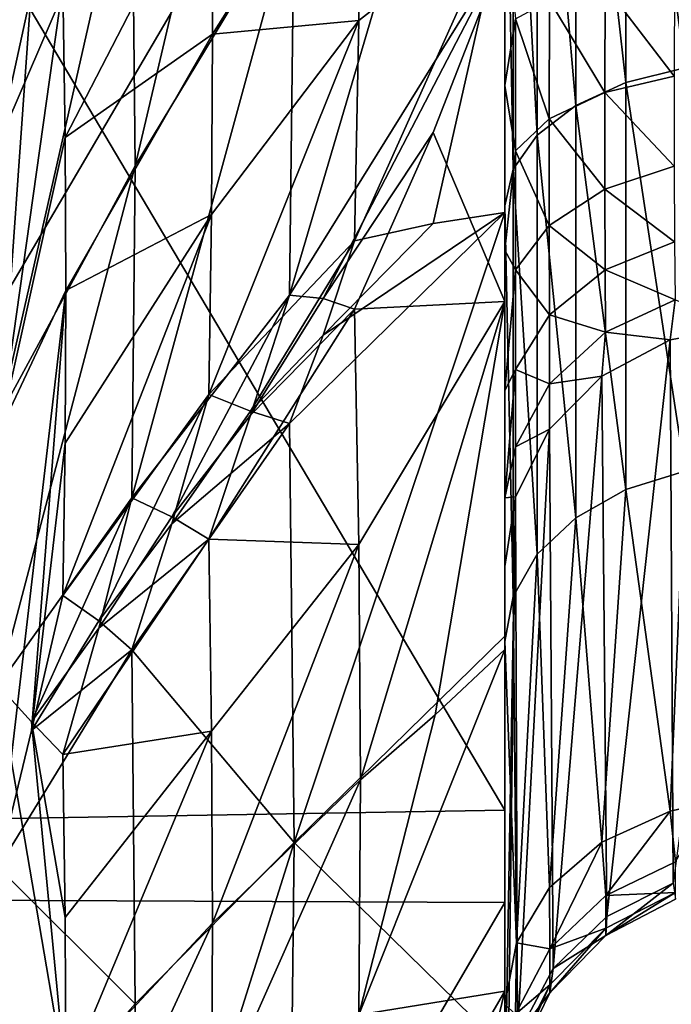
# Model space of a CAD drawing. Header units: millimetres. Extents: x -41 to 11, y -3 to 963.
# Tile 171 of 256: x -25.45 to -24.14, y 62.65 to 64.63. Entities that reach past the tile are written whole.
import ezdxf

# ---------------------------------------------------------------- set-up
doc = ezdxf.new("R2010")
doc.units = ezdxf.units.MM
doc.header["$LTSCALE"] = 65.185185
for name, color, linetype in [('1172', 7, 'CONTINUOUS'), ('1173', 7, 'CONTINUOUS'), ('1180', 7, 'CONTINUOUS'), ('1238', 7, 'CONTINUOUS'), ('1239', 7, 'CONTINUOUS'), ('1240', 7, 'CONTINUOUS'), ('1241', 7, 'CONTINUOUS'), ('1272', 7, 'CONTINUOUS'), ('1273', 7, 'CONTINUOUS'), ('1274', 7, 'CONTINUOUS'), ('1345', 7, 'CONTINUOUS'), ('1346', 7, 'CONTINUOUS'), ('1347', 7, 'CONTINUOUS'), ('1373', 7, 'CONTINUOUS'), ('1374', 7, 'CONTINUOUS'), ('1375', 7, 'CONTINUOUS'), ('1515', 7, 'CONTINUOUS'), ('1516', 7, 'CONTINUOUS'), ('1529', 7, 'CONTINUOUS'), ('1581', 7, 'CONTINUOUS'), ('1582', 7, 'CONTINUOUS'), ('1590', 7, 'CONTINUOUS'), ('1663', 7, 'CONTINUOUS'), ('1664', 7, 'CONTINUOUS'), ('3400', 7, 'CONTINUOUS'), ('3402', 7, 'CONTINUOUS'), ('3463', 7, 'CONTINUOUS'), ('3464', 7, 'CONTINUOUS')]:
    doc.layers.add(name, color=color, linetype=linetype)

msp = doc.modelspace()

# ---------------------------------------------------------------- linework, layer by layer
at = {"layer": '1172', "linetype": 'Continuous'}
for points in [[(-24.475, 72.4741, -46.7589), (-24.475, 63.0426, -17.6387), (-24.475, 72.1067, -46.1444), (-24.475, 72.4741, -46.7589)], [(-24.475, 65.9646, -18.0355), (-24.475, 63.0426, -17.6387), (-24.475, 72.4741, -46.7589), (-24.475, 65.9646, -18.0355)], [(-24.475, 72.1067, -46.1444), (-24.475, 63.0426, -17.6387), (-24.475, 71.782, -45.506), (-24.475, 72.1067, -46.1444)], [(-24.475, 71.782, -45.506), (-24.475, 63.0426, -17.6387), (-24.475, 71.5016, -44.8469), (-24.475, 71.782, -45.506)], [(-24.475, 71.5016, -44.8469), (-24.475, 63.0426, -17.6387), (-24.475, 71.2671, -44.1704), (-24.475, 71.5016, -44.8469)], [(-24.475, 71.2671, -44.1704), (-24.475, 63.0426, -17.6387), (-24.475, 70.7349, -43.4834), (-24.475, 71.2671, -44.1704)], [(-24.475, 70.7349, -43.4834), (-24.475, 63.0426, -17.6387), (-24.475, 70.2714, -42.7484), (-24.475, 70.7349, -43.4834)], [(-24.475, 70.2714, -42.7484), (-24.475, 63.0426, -17.6387), (-24.475, 69.7159, -42.2966), (-24.475, 70.2714, -42.7484)], [(-24.475, 69.7159, -42.2966), (-24.475, 63.0426, -17.6387), (-24.475, 69.1924, -41.8076), (-24.475, 69.7159, -42.2966)], [(-24.475, 69.1924, -41.8076), (-24.475, 60.0933, -17.5001), (-24.475, 68.7034, -41.2841), (-24.475, 69.1924, -41.8076)], [(-24.475, 63.0426, -17.6387), (-24.475, 60.0933, -17.5001), (-24.475, 69.1924, -41.8076), (-24.475, 63.0426, -17.6387)], [(-24.475, 68.7034, -41.2841), (-24.475, 60.0933, -17.5001), (-24.475, 68.2517, -40.7287), (-24.475, 68.7034, -41.2841)], [(-24.475, 68.2517, -40.7287), (-24.475, 60.0933, -17.5001), (-24.475, 67.5167, -40.2652), (-24.475, 68.2517, -40.7287)], [(-24.475, 67.5167, -40.2652), (-24.475, 60.0933, -17.5001), (-24.475, 66.8297, -39.7331), (-24.475, 67.5167, -40.2652)], [(-24.475, 64.0624, -63.3953), (-24.475, 67.4433, -74.3838), (-24.475, 64.7694, -63.2819), (-24.475, 64.0624, -63.3953)], [(-24.475, 63.3646, -63.557), (-24.475, 67.4433, -74.3838), (-24.475, 64.0624, -63.3953), (-24.475, 63.3646, -63.557)], [(-24.475, 66.3185, -74.5811), (-24.475, 67.4433, -74.3838), (-24.475, 63.3646, -63.557), (-24.475, 66.3185, -74.5811)], [(-24.475, 66.8297, -39.7331), (-24.475, 60.0933, -17.5001), (-24.475, 66.1532, -39.4985), (-24.475, 66.8297, -39.7331)], [(-24.475, 62.6795, -63.7659), (-24.475, 66.3185, -74.5811), (-24.475, 63.3646, -63.557), (-24.475, 62.6795, -63.7659)], [(-24.475, 65.2437, -74.9735), (-24.475, 66.3185, -74.5811), (-24.475, 62.6795, -63.7659), (-24.475, 65.2437, -74.9735)], [(-24.475, 66.1532, -39.4985), (-24.475, 60.0933, -17.5001), (-24.475, 65.494, -39.218), (-24.475, 66.1532, -39.4985)], [(-24.475, 64.4948, -83.5103), (-24.475, 65.7817, -83.9971), (-24.475, 64.8518, -83.5855), (-24.475, 64.4948, -83.5103)], [(-24.475, 62.8576, -84.3777), (-24.475, 65.7817, -83.9971), (-24.475, 64.4948, -83.5103), (-24.475, 62.8576, -84.3777)], [(-24.475, 60.0933, -17.5001), (-24.475, 57.1424, -17.6223), (-24.475, 65.494, -39.218), (-24.475, 60.0933, -17.5001)], [(-24.475, 65.494, -39.218), (-24.475, 57.1424, -17.6223), (-24.475, 64.8555, -38.8933), (-24.475, 65.494, -39.218)], [(-24.475, 62.0105, -64.0211), (-24.475, 65.2437, -74.9735), (-24.475, 62.6795, -63.7659), (-24.475, 62.0105, -64.0211)], [(-24.475, 64.2537, -75.5494), (-24.475, 65.2437, -74.9735), (-24.475, 62.0105, -64.0211), (-24.475, 64.2537, -75.5494)], [(-24.475, 64.8555, -38.8933), (-24.475, 57.1424, -17.6223), (-24.475, 64.2409, -38.5258), (-24.475, 64.8555, -38.8933)], [(-24.475, 64.1653, -83.3505), (-24.475, 62.8576, -84.3777), (-24.475, 64.4948, -83.5103), (-24.475, 64.1653, -83.3505)], [(-24.475, 61.1422, -64.055), (-24.475, 64.2537, -75.5494), (-24.475, 62.0105, -64.0211), (-24.475, 61.1422, -64.055)], [(-24.475, 60.2811, -64.1724), (-24.475, 64.2537, -75.5494), (-24.475, 61.1422, -64.055), (-24.475, 60.2811, -64.1724)], [(-24.475, 63.3804, -76.2903), (-24.475, 64.2537, -75.5494), (-24.475, 60.2811, -64.1724), (-24.475, 63.3804, -76.2903)], [(-24.475, 64.2409, -38.5258), (-24.475, 57.1424, -17.6223), (-24.475, 63.3917, -38.3417), (-24.475, 64.2409, -38.5258)], [(-24.475, 63.8841, -83.1155), (-24.475, 62.8576, -84.3777), (-24.475, 64.1653, -83.3505), (-24.475, 63.8841, -83.1155)], [(-24.475, 63.6684, -82.8197), (-24.475, 62.8576, -84.3777), (-24.475, 63.8841, -83.1155), (-24.475, 63.6684, -82.8197)], [(-24.475, 63.5307, -82.4795), (-24.475, 62.8576, -84.3777), (-24.475, 63.6684, -82.8197), (-24.475, 63.5307, -82.4795)], [(-24.475, 57.4358, -63.9234), (-24.475, 63.5307, -82.4795), (-24.475, 58.1517, -63.9124), (-24.475, 57.4358, -63.9234)], [(-24.475, 63.5307, -82.4795), (-24.475, 62.4399, -78.4085), (-24.475, 58.1517, -63.9124), (-24.475, 63.5307, -82.4795)], [(-24.475, 62.8576, -84.3777), (-24.475, 63.5307, -82.4795), (-24.475, 57.4358, -63.9234), (-24.475, 62.8576, -84.3777)], [(-24.475, 63.3917, -38.3417), (-24.475, 57.1424, -17.6223), (-24.475, 62.5642, -38.0766), (-24.475, 63.3917, -38.3417)], [(-24.475, 63.3804, -76.2903), (-24.475, 60.2811, -64.1724), (-24.475, 59.578, -64.0372), (-24.475, 63.3804, -76.2903)], [(-24.475, 62.6529, -77.1705), (-24.475, 63.3804, -76.2903), (-24.475, 59.578, -64.0372), (-24.475, 62.6529, -77.1705)], [(-24.475, 59.9067, -84.4999), (-24.475, 62.8576, -84.3777), (-24.475, 54.506, -62.782), (-24.475, 59.9067, -84.4999)], [(-24.475, 54.506, -62.782), (-24.475, 62.8576, -84.3777), (-24.475, 55.1445, -63.1067), (-24.475, 54.506, -62.782)], [(-24.475, 55.1445, -63.1067), (-24.475, 62.8576, -84.3777), (-24.475, 55.7591, -63.4742), (-24.475, 55.1445, -63.1067)], [(-24.475, 55.7591, -63.4742), (-24.475, 62.8576, -84.3777), (-24.475, 56.6083, -63.6583), (-24.475, 55.7591, -63.4742)], [(-24.475, 56.6083, -63.6583), (-24.475, 62.8576, -84.3777), (-24.475, 57.4358, -63.9234), (-24.475, 56.6083, -63.6583)]]:
    msp.add_3dface(points, dxfattribs=at)
at = {"layer": '1173', "linetype": 'Continuous'}
for points in [[(-26.1855, 65.7822, -83.9366), (-24.475, 65.7817, -83.9971), (-26.1855, 62.8648, -84.3173), (-26.1855, 65.7822, -83.9366)], [(-24.475, 65.7817, -83.9971), (-24.475, 62.8576, -84.3777), (-26.1855, 62.8648, -84.3173), (-24.475, 65.7817, -83.9971)], [(-26.1855, 62.8648, -84.3173), (-24.475, 62.8576, -84.3777), (-26.1855, 59.9251, -84.4402), (-26.1855, 62.8648, -84.3173)], [(-24.475, 62.8576, -84.3777), (-24.475, 59.9067, -84.4999), (-26.1855, 59.9251, -84.4402), (-24.475, 62.8576, -84.3777)]]:
    msp.add_3dface(points, dxfattribs=at)
at = {"layer": '1180', "linetype": 'Continuous'}
for points in [[(-24.475, 63.0426, -17.6387), (-24.475, 65.9646, -18.0355), (-26.1855, 65.9298, -18.0897), (-24.475, 63.0426, -17.6387)], [(-26.1855, 63.014, -17.6958), (-24.475, 63.0426, -17.6387), (-26.1855, 65.9298, -18.0897), (-26.1855, 63.014, -17.6958)], [(-24.475, 60.0933, -17.5001), (-24.475, 63.0426, -17.6387), (-26.1855, 63.014, -17.6958), (-24.475, 60.0933, -17.5001)], [(-26.1855, 60.0749, -17.5598), (-24.475, 60.0933, -17.5001), (-26.1855, 63.014, -17.6958), (-26.1855, 60.0749, -17.5598)]]:
    msp.add_3dface(points, dxfattribs=at)
at = {"layer": '1238', "linetype": 'Continuous'}
for points in [[(-24.475, 64.4948, -83.5103), (-24.475, 64.8518, -83.5855), (-24.454, 64.6287, -83.401), (-24.475, 64.4948, -83.5103)], [(-24.1359, 64.514, -83.006), (-24.2742, 64.6952, -83.1526), (-24.1353, 64.714, -83.0821), (-24.1359, 64.514, -83.006)], [(-24.2746, 64.4809, -83.0711), (-24.386, 64.6653, -83.2645), (-24.2742, 64.6952, -83.1526), (-24.2746, 64.4809, -83.0711)], [(-24.2746, 64.4809, -83.0711), (-24.2742, 64.6952, -83.1526), (-24.1359, 64.514, -83.006), (-24.2746, 64.4809, -83.0711)], [(-24.3862, 64.4284, -83.1744), (-24.454, 64.6287, -83.401), (-24.386, 64.6653, -83.2645), (-24.3862, 64.4284, -83.1744)], [(-24.3862, 64.4284, -83.1744), (-24.386, 64.6653, -83.2645), (-24.2746, 64.4809, -83.0711), (-24.3862, 64.4284, -83.1744)], [(-24.4541, 64.3643, -83.3003), (-24.475, 64.4948, -83.5103), (-24.454, 64.6287, -83.401), (-24.4541, 64.3643, -83.3003)], [(-24.4541, 64.3643, -83.3003), (-24.454, 64.6287, -83.401), (-24.3862, 64.4284, -83.1744), (-24.4541, 64.3643, -83.3003)], [(-24.1359, 64.3335, -82.889), (-24.2746, 64.4809, -83.0711), (-24.1359, 64.514, -83.006), (-24.1359, 64.3335, -82.889)], [(-24.475, 64.1653, -83.3505), (-24.475, 64.4948, -83.5103), (-24.4541, 64.3643, -83.3003), (-24.475, 64.1653, -83.3505)], [(-24.2746, 64.2875, -82.9458), (-24.3862, 64.4284, -83.1744), (-24.2746, 64.4809, -83.0711), (-24.2746, 64.2875, -82.9458)], [(-24.2746, 64.2875, -82.9458), (-24.2746, 64.4809, -83.0711), (-24.1359, 64.3335, -82.889), (-24.2746, 64.2875, -82.9458)], [(-24.3862, 64.2147, -83.0358), (-24.4541, 64.3643, -83.3003), (-24.3862, 64.4284, -83.1744), (-24.3862, 64.2147, -83.0358)], [(-24.3862, 64.2147, -83.0358), (-24.3862, 64.4284, -83.1744), (-24.2746, 64.2875, -82.9458), (-24.3862, 64.2147, -83.0358)], [(-24.4541, 64.1258, -83.1457), (-24.475, 64.1653, -83.3505), (-24.4541, 64.3643, -83.3003), (-24.4541, 64.1258, -83.1457)], [(-24.4541, 64.1258, -83.1457), (-24.4541, 64.3643, -83.3003), (-24.3862, 64.2147, -83.0358), (-24.4541, 64.1258, -83.1457)], [(-24.1353, 64.1821, -82.7375), (-24.2746, 64.2875, -82.9458), (-24.1359, 64.3335, -82.889), (-24.1353, 64.1821, -82.7375)], [(-24.2742, 64.1254, -82.7834), (-24.3862, 64.2147, -83.0358), (-24.2746, 64.2875, -82.9458), (-24.2742, 64.1254, -82.7834)], [(-24.2742, 64.1254, -82.7834), (-24.2746, 64.2875, -82.9458), (-24.1353, 64.1821, -82.7375), (-24.2742, 64.1254, -82.7834)], [(-24.386, 64.0354, -82.8564), (-24.4541, 64.1258, -83.1457), (-24.3862, 64.2147, -83.0358), (-24.386, 64.0354, -82.8564)], [(-24.386, 64.0354, -82.8564), (-24.3862, 64.2147, -83.0358), (-24.2742, 64.1254, -82.7834), (-24.386, 64.0354, -82.8564)], [(-24.1341, 64.0654, -82.5572), (-24.2742, 64.1254, -82.7834), (-24.1353, 64.1821, -82.7375), (-24.1341, 64.0654, -82.5572)], [(-24.475, 63.8841, -83.1155), (-24.475, 64.1653, -83.3505), (-24.4541, 64.1258, -83.1457), (-24.475, 63.8841, -83.1155)], [(-24.454, 63.9256, -82.9454), (-24.475, 63.8841, -83.1155), (-24.4541, 64.1258, -83.1457), (-24.454, 63.9256, -82.9454)], [(-24.454, 63.9256, -82.9454), (-24.4541, 64.1258, -83.1457), (-24.386, 64.0354, -82.8564), (-24.454, 63.9256, -82.9454)], [(-24.2735, 64.0005, -82.5902), (-24.386, 64.0354, -82.8564), (-24.2742, 64.1254, -82.7834), (-24.2735, 64.0005, -82.5902)], [(-24.2735, 64.0005, -82.5902), (-24.2742, 64.1254, -82.7834), (-24.1341, 64.0654, -82.5572), (-24.2735, 64.0005, -82.5902)], [(-24.1439, 63.9853, -82.3577), (-24.2735, 64.0005, -82.5902), (-24.1341, 64.0654, -82.5572), (-24.1439, 63.9853, -82.3577)], [(-24.1439, 63.9853, -82.3577), (-24.1341, 64.0654, -82.5572), (-23.9881, 64.0135, -82.3502), (-24.1439, 63.9853, -82.3577)], [(-24.3857, 63.8973, -82.6429), (-24.454, 63.9256, -82.9454), (-24.386, 64.0354, -82.8564), (-24.3857, 63.8973, -82.6429)], [(-24.3857, 63.8973, -82.6429), (-24.386, 64.0354, -82.8564), (-24.2735, 64.0005, -82.5902), (-24.3857, 63.8973, -82.6429)], [(-24.281, 63.9127, -82.3772), (-24.3857, 63.8973, -82.6429), (-24.2735, 64.0005, -82.5902), (-24.281, 63.9127, -82.3772)], [(-24.281, 63.9127, -82.3772), (-24.2735, 64.0005, -82.5902), (-24.1439, 63.9853, -82.3577), (-24.281, 63.9127, -82.3772)], [(-24.475, 63.6684, -82.8197), (-24.475, 63.8841, -83.1155), (-24.454, 63.9256, -82.9454), (-24.475, 63.6684, -82.8197)], [(-24.4539, 63.771, -82.7072), (-24.475, 63.6684, -82.8197), (-24.454, 63.9256, -82.9454), (-24.4539, 63.771, -82.7072)], [(-24.4539, 63.771, -82.7072), (-24.454, 63.9256, -82.9454), (-24.3857, 63.8973, -82.6429), (-24.4539, 63.771, -82.7072)], [(-24.3858, 63.806, -82.4058), (-24.3857, 63.8973, -82.6429), (-24.281, 63.9127, -82.3772), (-24.3858, 63.806, -82.4058)], [(-24.3858, 63.806, -82.4058), (-24.4539, 63.771, -82.7072), (-24.3857, 63.8973, -82.6429), (-24.3858, 63.806, -82.4058)], [(-24.4536, 63.6705, -82.4421), (-24.4539, 63.771, -82.7072), (-24.3858, 63.806, -82.4058), (-24.4536, 63.6705, -82.4421)], [(-24.4536, 63.6705, -82.4421), (-24.475, 63.6684, -82.8197), (-24.4539, 63.771, -82.7072), (-24.4536, 63.6705, -82.4421)], [(-24.475, 63.5307, -82.4795), (-24.475, 63.6684, -82.8197), (-24.4536, 63.6705, -82.4421), (-24.475, 63.5307, -82.4795)]]:
    msp.add_3dface(points, dxfattribs=at)
at = {"layer": '1239', "linetype": 'Continuous'}
for points in [[(-24.1439, 63.9853, -82.3577), (-23.9881, 64.0135, -82.3502), (-24.1378, 62.8965, -78.2861), (-24.1439, 63.9853, -82.3577)], [(-24.281, 63.9127, -82.3772), (-24.1439, 63.9853, -82.3577), (-24.2707, 62.8294, -78.3041), (-24.281, 63.9127, -82.3772)], [(-24.2707, 62.8294, -78.3041), (-24.1439, 63.9853, -82.3577), (-24.1378, 62.8965, -78.2861), (-24.2707, 62.8294, -78.3041)], [(-24.3858, 63.806, -82.4058), (-24.281, 63.9127, -82.3772), (-24.3783, 62.7253, -78.332), (-24.3858, 63.806, -82.4058)], [(-24.3783, 62.7253, -78.332), (-24.281, 63.9127, -82.3772), (-24.2707, 62.8294, -78.3041), (-24.3783, 62.7253, -78.332)], [(-24.4536, 63.6705, -82.4421), (-24.3858, 63.806, -82.4058), (-24.4499, 62.5911, -78.368), (-24.4536, 63.6705, -82.4421)], [(-24.4499, 62.5911, -78.368), (-24.3858, 63.806, -82.4058), (-24.3783, 62.7253, -78.332), (-24.4499, 62.5911, -78.368)], [(-24.475, 62.4399, -78.4085), (-24.475, 63.5307, -82.4795), (-24.4536, 63.6705, -82.4421), (-24.475, 62.4399, -78.4085)], [(-24.475, 62.4399, -78.4085), (-24.4536, 63.6705, -82.4421), (-24.4686, 62.5168, -78.3879), (-24.475, 62.4399, -78.4085)], [(-24.4686, 62.5168, -78.3879), (-24.4536, 63.6705, -82.4421), (-24.4499, 62.5911, -78.368), (-24.4686, 62.5168, -78.3879)]]:
    msp.add_3dface(points, dxfattribs=at)
at = {"layer": '1240', "linetype": 'Continuous'}
for points in [[(-24.0675, 63.0577, -77.449), (-24.1439, 63.0406, -77.4373), (-24.1331, 62.939, -77.6339), (-24.0675, 63.0577, -77.449)], [(-24.1439, 63.0406, -77.4373), (-24.281, 62.9787, -77.3947), (-24.2726, 62.8718, -77.6065), (-24.1439, 63.0406, -77.4373)], [(-24.1331, 62.939, -77.6339), (-24.1439, 63.0406, -77.4373), (-24.2726, 62.8718, -77.6065), (-24.1331, 62.939, -77.6339)], [(-24.281, 62.9787, -77.3947), (-24.3858, 62.8877, -77.3321), (-24.3851, 62.7647, -77.5629), (-24.281, 62.9787, -77.3947)], [(-24.2726, 62.8718, -77.6065), (-24.281, 62.9787, -77.3947), (-24.3851, 62.7647, -77.5629), (-24.2726, 62.8718, -77.6065)], [(-24.1331, 62.939, -77.6339), (-24.2726, 62.8718, -77.6065), (-24.1333, 62.8779, -77.8464), (-24.1331, 62.939, -77.6339)], [(-24.3858, 62.8877, -77.3321), (-24.4519, 62.7767, -77.2558), (-24.3851, 62.7647, -77.5629), (-24.3858, 62.8877, -77.3321)], [(-24.2726, 62.7917, -78.07), (-24.1333, 62.8779, -77.8464), (-24.2728, 62.8064, -77.8341), (-24.2726, 62.7917, -78.07)], [(-24.1333, 62.8779, -77.8464), (-24.2726, 62.8718, -77.6065), (-24.2728, 62.8064, -77.8341), (-24.1333, 62.8779, -77.8464)], [(-24.2726, 62.7917, -78.07), (-24.1378, 62.8965, -78.2861), (-24.1331, 62.8642, -78.0667), (-24.2726, 62.7917, -78.07)], [(-24.2707, 62.8294, -78.3041), (-24.1378, 62.8965, -78.2861), (-24.2726, 62.7917, -78.07), (-24.2707, 62.8294, -78.3041)], [(-24.2726, 62.7917, -78.07), (-24.1331, 62.8642, -78.0667), (-24.1333, 62.8779, -77.8464), (-24.2726, 62.7917, -78.07)], [(-24.2726, 62.8718, -77.6065), (-24.3851, 62.7647, -77.5629), (-24.2728, 62.8064, -77.8341), (-24.2726, 62.8718, -77.6065)], [(-24.3783, 62.7253, -78.332), (-24.2707, 62.8294, -78.3041), (-24.2726, 62.7917, -78.07), (-24.3783, 62.7253, -78.332)], [(-24.3851, 62.6762, -78.0752), (-24.2726, 62.7917, -78.07), (-24.2728, 62.8064, -77.8341), (-24.3851, 62.6762, -78.0752)], [(-24.3851, 62.6762, -78.0752), (-24.2728, 62.8064, -77.8341), (-24.3851, 62.6924, -77.8145), (-24.3851, 62.6762, -78.0752)], [(-24.2728, 62.8064, -77.8341), (-24.3851, 62.7647, -77.5629), (-24.3851, 62.6924, -77.8145), (-24.2728, 62.8064, -77.8341)], [(-24.3851, 62.6762, -78.0752), (-24.3783, 62.7253, -78.332), (-24.2726, 62.7917, -78.07), (-24.3851, 62.6762, -78.0752)], [(-24.4519, 62.7767, -77.2558), (-24.475, 62.6529, -77.1705), (-24.4536, 62.6336, -77.5095), (-24.4519, 62.7767, -77.2558)], [(-24.3851, 62.7647, -77.5629), (-24.4519, 62.7767, -77.2558), (-24.4536, 62.6336, -77.5095), (-24.3851, 62.7647, -77.5629)], [(-24.3851, 62.7647, -77.5629), (-24.4536, 62.6336, -77.5095), (-24.3851, 62.6924, -77.8145), (-24.3851, 62.7647, -77.5629)], [(-24.4499, 62.5911, -78.368), (-24.3783, 62.7253, -78.332), (-24.3851, 62.6762, -78.0752), (-24.4499, 62.5911, -78.368)], [(-24.3851, 62.6924, -77.8145), (-24.4536, 62.6336, -77.5095), (-24.4537, 62.5529, -77.7905), (-24.3851, 62.6924, -77.8145)], [(-24.4536, 62.5348, -78.0816), (-24.3851, 62.6924, -77.8145), (-24.4537, 62.5529, -77.7905), (-24.4536, 62.5348, -78.0816)], [(-24.4536, 62.5348, -78.0816), (-24.3851, 62.6762, -78.0752), (-24.3851, 62.6924, -77.8145), (-24.4536, 62.5348, -78.0816)], [(-24.4536, 62.5348, -78.0816), (-24.4499, 62.5911, -78.368), (-24.3851, 62.6762, -78.0752), (-24.4536, 62.5348, -78.0816)]]:
    msp.add_3dface(points, dxfattribs=at)
at = {"layer": '1241', "linetype": 'Continuous'}
for points in [[(-24.1149, 65.4475, -75.4082), (-24.2325, 65.4257, -75.3616), (-24.1149, 64.5307, -75.9414), (-24.1149, 65.4475, -75.4082)], [(-24.2325, 65.4257, -75.3616), (-24.3332, 65.3919, -75.2894), (-24.2325, 64.501, -75.8994), (-24.2325, 65.4257, -75.3616)], [(-24.1149, 64.5307, -75.9414), (-24.2325, 65.4257, -75.3616), (-24.2325, 64.501, -75.8994), (-24.1149, 64.5307, -75.9414)], [(-24.3332, 65.3919, -75.2894), (-24.4102, 65.3483, -75.1965), (-24.3332, 64.4551, -75.8343), (-24.3332, 65.3919, -75.2894)], [(-24.2325, 64.501, -75.8994), (-24.3332, 65.3919, -75.2894), (-24.3332, 64.4551, -75.8343), (-24.2325, 64.501, -75.8994)], [(-24.4102, 65.3483, -75.1965), (-24.4585, 65.2978, -75.0888), (-24.4102, 64.3958, -75.7504), (-24.4102, 65.3483, -75.1965)], [(-24.3332, 64.4551, -75.8343), (-24.4102, 65.3483, -75.1965), (-24.4102, 64.3958, -75.7504), (-24.3332, 64.4551, -75.8343)], [(-24.4585, 65.2978, -75.0888), (-24.475, 65.2437, -74.9735), (-24.4585, 64.3272, -75.6533), (-24.4585, 65.2978, -75.0888)], [(-24.4102, 64.3958, -75.7504), (-24.4585, 65.2978, -75.0888), (-24.4585, 64.3272, -75.6533), (-24.4102, 64.3958, -75.7504)], [(-24.475, 65.2437, -74.9735), (-24.475, 64.2537, -75.5494), (-24.4585, 64.3272, -75.6533), (-24.475, 65.2437, -74.9735)], [(-24.1149, 64.5307, -75.9414), (-24.2325, 64.501, -75.8994), (-24.1149, 63.722, -76.6275), (-24.1149, 64.5307, -75.9414)], [(-24.2325, 64.501, -75.8994), (-24.3332, 64.4551, -75.8343), (-24.2325, 63.6854, -76.5914), (-24.2325, 64.501, -75.8994)], [(-24.1149, 63.722, -76.6275), (-24.2325, 64.501, -75.8994), (-24.2325, 63.6854, -76.5914), (-24.1149, 63.722, -76.6275)], [(-24.3332, 64.4551, -75.8343), (-24.4102, 64.3958, -75.7504), (-24.3332, 63.6287, -76.5354), (-24.3332, 64.4551, -75.8343)], [(-24.2325, 63.6854, -76.5914), (-24.3332, 64.4551, -75.8343), (-24.3332, 63.6287, -76.5354), (-24.2325, 63.6854, -76.5914)], [(-24.4102, 64.3958, -75.7504), (-24.4585, 64.3272, -75.6533), (-24.4102, 63.5556, -76.4633), (-24.4102, 64.3958, -75.7504)], [(-24.3332, 63.6287, -76.5354), (-24.4102, 64.3958, -75.7504), (-24.4102, 63.5556, -76.4633), (-24.3332, 63.6287, -76.5354)], [(-24.4585, 64.3272, -75.6533), (-24.475, 64.2537, -75.5494), (-24.4585, 63.471, -76.3798), (-24.4585, 64.3272, -75.6533)], [(-24.4102, 63.5556, -76.4633), (-24.4585, 64.3272, -75.6533), (-24.4585, 63.471, -76.3798), (-24.4102, 63.5556, -76.4633)], [(-24.475, 64.2537, -75.5494), (-24.475, 63.3804, -76.2903), (-24.4585, 63.471, -76.3798), (-24.475, 64.2537, -75.5494)], [(-24.1439, 63.0406, -77.4373), (-24.1149, 63.722, -76.6275), (-24.2325, 63.6854, -76.5914), (-24.1439, 63.0406, -77.4373)], [(-24.1439, 63.0406, -77.4373), (-24.0675, 63.0577, -77.449), (-24.1149, 63.722, -76.6275), (-24.1439, 63.0406, -77.4373)], [(-24.281, 62.9787, -77.3947), (-24.2325, 63.6854, -76.5914), (-24.3332, 63.6287, -76.5354), (-24.281, 62.9787, -77.3947)], [(-24.281, 62.9787, -77.3947), (-24.1439, 63.0406, -77.4373), (-24.2325, 63.6854, -76.5914), (-24.281, 62.9787, -77.3947)], [(-24.3858, 62.8877, -77.3321), (-24.3332, 63.6287, -76.5354), (-24.4102, 63.5556, -76.4633), (-24.3858, 62.8877, -77.3321)], [(-24.3858, 62.8877, -77.3321), (-24.281, 62.9787, -77.3947), (-24.3332, 63.6287, -76.5354), (-24.3858, 62.8877, -77.3321)], [(-24.4519, 62.7767, -77.2558), (-24.4102, 63.5556, -76.4633), (-24.4585, 63.471, -76.3798), (-24.4519, 62.7767, -77.2558)], [(-24.4519, 62.7767, -77.2558), (-24.3858, 62.8877, -77.3321), (-24.4102, 63.5556, -76.4633), (-24.4519, 62.7767, -77.2558)], [(-24.475, 63.3804, -76.2903), (-24.4519, 62.7767, -77.2558), (-24.4585, 63.471, -76.3798), (-24.475, 63.3804, -76.2903)], [(-24.475, 63.3804, -76.2903), (-24.475, 62.6529, -77.1705), (-24.4519, 62.7767, -77.2558), (-24.475, 63.3804, -76.2903)]]:
    msp.add_3dface(points, dxfattribs=at)
at = {"layer": '1272', "linetype": 'Continuous'}
for points in [[(-24.475, 63.3646, -63.557), (-24.615, 63.2337, -63.0683), (-24.7676, 62.6321, -62.7089), (-24.475, 63.3646, -63.557)], [(-24.475, 62.6795, -63.7659), (-24.475, 63.3646, -63.557), (-24.7676, 62.6321, -62.7089), (-24.475, 62.6795, -63.7659)], [(-24.615, 63.2337, -63.0683), (-24.7646, 63.1034, -62.5822), (-24.7676, 62.6321, -62.7089), (-24.615, 63.2337, -63.0683)], [(-24.475, 62.6795, -63.7659), (-24.7763, 62.161, -62.8365), (-24.6185, 62.0926, -63.4272), (-24.475, 62.6795, -63.7659)], [(-24.7763, 62.161, -62.8365), (-24.475, 62.6795, -63.7659), (-24.7676, 62.6321, -62.7089), (-24.7763, 62.161, -62.8365)], [(-24.475, 62.0105, -64.0211), (-24.475, 62.6795, -63.7659), (-24.6185, 62.0926, -63.4272), (-24.475, 62.0105, -64.0211)]]:
    msp.add_3dface(points, dxfattribs=at)
at = {"layer": '1273', "linetype": 'Continuous'}
for points in [[(-24.475, 64.0624, -63.3953), (-24.475, 64.7694, -63.2819), (-24.6186, 64.4012, -62.8084), (-24.475, 64.0624, -63.3953)], [(-24.7763, 64.0468, -62.3312), (-24.475, 64.0624, -63.3953), (-24.6186, 64.4012, -62.8084), (-24.7763, 64.0468, -62.3312)], [(-24.7676, 63.575, -62.4562), (-24.475, 64.0624, -63.3953), (-24.7763, 64.0468, -62.3312), (-24.7676, 63.575, -62.4562)], [(-24.7646, 63.1034, -62.5822), (-24.475, 64.0624, -63.3953), (-24.7676, 63.575, -62.4562), (-24.7646, 63.1034, -62.5822)], [(-24.475, 64.0624, -63.3953), (-24.7646, 63.1034, -62.5822), (-24.615, 63.2337, -63.0683), (-24.475, 64.0624, -63.3953)], [(-24.475, 63.3646, -63.557), (-24.475, 64.0624, -63.3953), (-24.615, 63.2337, -63.0683), (-24.475, 63.3646, -63.557)]]:
    msp.add_3dface(points, dxfattribs=at)
at = {"layer": '1274', "linetype": 'Continuous'}
for points in [[(-24.9065, 64.075, -61.7953), (-24.9847, 63.8341, -61.5467), (-24.839, 64.0684, -62.0628), (-24.9065, 64.075, -61.7953)], [(-24.9847, 63.8341, -61.5467), (-24.7763, 64.0468, -62.3312), (-24.839, 64.0684, -62.0628), (-24.9847, 63.8341, -61.5467)], [(-25.0686, 63.5861, -61.3036), (-24.7763, 64.0468, -62.3312), (-24.9847, 63.8341, -61.5467), (-25.0686, 63.5861, -61.3036)], [(-24.7676, 63.575, -62.4562), (-24.7763, 64.0468, -62.3312), (-25.0686, 63.5861, -61.3036), (-24.7676, 63.575, -62.4562)], [(-25.0627, 63.2009, -61.4059), (-24.7676, 63.575, -62.4562), (-25.0686, 63.5861, -61.3036), (-25.0627, 63.2009, -61.4059)], [(-25.0608, 62.8158, -61.5088), (-24.7676, 63.575, -62.4562), (-25.0627, 63.2009, -61.4059), (-25.0608, 62.8158, -61.5088)], [(-24.7646, 63.1034, -62.5822), (-24.7676, 63.575, -62.4562), (-25.0608, 62.8158, -61.5088), (-24.7646, 63.1034, -62.5822)], [(-24.7676, 62.6321, -62.7089), (-24.7646, 63.1034, -62.5822), (-25.0627, 62.4309, -61.6122), (-24.7676, 62.6321, -62.7089)], [(-25.0627, 62.4309, -61.6122), (-24.7646, 63.1034, -62.5822), (-25.0608, 62.8158, -61.5088), (-25.0627, 62.4309, -61.6122)]]:
    msp.add_3dface(points, dxfattribs=at)
at = {"layer": '1345', "linetype": 'Continuous'}
for points in [[(-24.9065, 63.8175, -40.111), (-24.475, 64.2409, -38.5258), (-24.8973, 62.9776, -39.8875), (-24.9065, 63.8175, -40.111)], [(-24.839, 63.9945, -39.9102), (-24.475, 64.2409, -38.5258), (-24.9065, 63.8175, -40.111), (-24.839, 63.9945, -39.9102)], [(-24.475, 64.2409, -38.5258), (-24.475, 63.3917, -38.3417), (-24.8973, 62.9776, -39.8875), (-24.475, 64.2409, -38.5258)], [(-24.6186, 64.2188, -39.1251), (-24.475, 64.2409, -38.5258), (-24.839, 63.9945, -39.9102), (-24.6186, 64.2188, -39.1251)], [(-24.7763, 64.1835, -39.7186), (-24.6186, 64.2188, -39.1251), (-24.839, 63.9945, -39.9102), (-24.7763, 64.1835, -39.7186)], [(-24.475, 63.3917, -38.3417), (-24.475, 62.5642, -38.0766), (-24.8973, 62.9776, -39.8875), (-24.475, 63.3917, -38.3417)], [(-24.475, 62.5642, -38.0766), (-24.9065, 62.1385, -39.6611), (-24.8973, 62.9776, -39.8875), (-24.475, 62.5642, -38.0766)]]:
    msp.add_3dface(points, dxfattribs=at)
at = {"layer": '1346', "linetype": 'Continuous'}
for points in [[(-24.7646, 65.0675, -40.1327), (-24.475, 64.8555, -38.8933), (-24.7676, 64.6253, -39.926), (-24.7646, 65.0675, -40.1327)], [(-24.475, 64.8555, -38.8933), (-24.6186, 64.2188, -39.1251), (-24.7763, 64.1835, -39.7186), (-24.475, 64.8555, -38.8933)], [(-24.475, 64.8555, -38.8933), (-24.7763, 64.1835, -39.7186), (-24.7676, 64.6253, -39.926), (-24.475, 64.8555, -38.8933)], [(-24.475, 64.8555, -38.8933), (-24.475, 64.2409, -38.5258), (-24.6186, 64.2188, -39.1251), (-24.475, 64.8555, -38.8933)]]:
    msp.add_3dface(points, dxfattribs=at)
at = {"layer": '1347', "linetype": 'Continuous'}
for points in [[(-25.0627, 64.9592, -41.308), (-24.7646, 65.0675, -40.1327), (-25.0608, 64.5979, -41.1398), (-25.0627, 64.9592, -41.308)], [(-24.7646, 65.0675, -40.1327), (-24.7676, 64.6253, -39.926), (-25.0608, 64.5979, -41.1398), (-24.7646, 65.0675, -40.1327)], [(-24.7676, 64.6253, -39.926), (-24.7763, 64.1835, -39.7186), (-25.0686, 63.876, -40.8019), (-24.7676, 64.6253, -39.926)], [(-25.0627, 64.2368, -40.9711), (-24.7676, 64.6253, -39.926), (-25.0686, 63.876, -40.8019), (-25.0627, 64.2368, -40.9711)], [(-25.0608, 64.5979, -41.1398), (-24.7676, 64.6253, -39.926), (-25.0627, 64.2368, -40.9711), (-25.0608, 64.5979, -41.1398)], [(-25.0686, 63.876, -40.8019), (-24.7763, 64.1835, -39.7186), (-24.9847, 63.8422, -40.4563), (-25.0686, 63.876, -40.8019)], [(-24.7763, 64.1835, -39.7186), (-24.839, 63.9945, -39.9102), (-24.9847, 63.8422, -40.4563), (-24.7763, 64.1835, -39.7186)], [(-24.839, 63.9945, -39.9102), (-24.9065, 63.8175, -40.111), (-24.9847, 63.8422, -40.4563), (-24.839, 63.9945, -39.9102)]]:
    msp.add_3dface(points, dxfattribs=at)
at = {"layer": '1373', "linetype": 'Continuous'}
for points in [[(-24.475, 64.7694, -63.2819), (-24.475, 65.5383, -62.877), (-24.9065, 64.075, -61.7953), (-24.475, 64.7694, -63.2819)], [(-24.9065, 64.075, -61.7953), (-24.475, 65.5383, -62.877), (-24.8973, 64.862, -61.4266), (-24.9065, 64.075, -61.7953)], [(-24.475, 64.7694, -63.2819), (-24.9065, 64.075, -61.7953), (-24.839, 64.0684, -62.0628), (-24.475, 64.7694, -63.2819)], [(-24.6186, 64.4012, -62.8084), (-24.475, 64.7694, -63.2819), (-24.839, 64.0684, -62.0628), (-24.6186, 64.4012, -62.8084)], [(-24.7763, 64.0468, -62.3312), (-24.6186, 64.4012, -62.8084), (-24.839, 64.0684, -62.0628), (-24.7763, 64.0468, -62.3312)]]:
    msp.add_3dface(points, dxfattribs=at)
at = {"layer": '1374', "linetype": 'Continuous'}
for points in [[(-25.2161, 64.3338, -60.2938), (-24.9065, 65.6503, -61.0607), (-25.2228, 65, -59.9843), (-25.2161, 64.3338, -60.2938)], [(-24.8973, 64.862, -61.4266), (-24.9065, 65.6503, -61.0607), (-25.2161, 64.3338, -60.2938), (-24.8973, 64.862, -61.4266)], [(-24.9065, 64.075, -61.7953), (-24.8973, 64.862, -61.4266), (-25.2228, 63.6684, -60.6053), (-24.9065, 64.075, -61.7953)], [(-25.2228, 63.6684, -60.6053), (-24.8973, 64.862, -61.4266), (-25.2161, 64.3338, -60.2938), (-25.2228, 63.6684, -60.6053)], [(-24.9065, 64.075, -61.7953), (-25.2228, 63.6684, -60.6053), (-25.1426, 63.6308, -60.9535), (-24.9065, 64.075, -61.7953)], [(-24.9847, 63.8341, -61.5467), (-24.9065, 64.075, -61.7953), (-25.1426, 63.6308, -60.9535), (-24.9847, 63.8341, -61.5467)], [(-25.0686, 63.5861, -61.3036), (-24.9847, 63.8341, -61.5467), (-25.1426, 63.6308, -60.9535), (-25.0686, 63.5861, -61.3036)]]:
    msp.add_3dface(points, dxfattribs=at)
at = {"layer": '1375', "linetype": 'Continuous'}
for points in [[(-25.4908, 64.3786, -58.9719), (-25.2228, 65, -59.9843), (-25.4233, 64.6867, -59.1359), (-25.4908, 64.3786, -58.9719)], [(-25.2228, 65, -59.9843), (-25.4908, 64.3786, -58.9719), (-25.4864, 63.8352, -59.2245), (-25.2228, 65, -59.9843)], [(-25.2161, 64.3338, -60.2938), (-25.2228, 65, -59.9843), (-25.4864, 63.8352, -59.2245), (-25.2161, 64.3338, -60.2938)], [(-25.4908, 63.2924, -59.4784), (-25.2161, 64.3338, -60.2938), (-25.4864, 63.8352, -59.2245), (-25.4908, 63.2924, -59.4784)], [(-25.2228, 63.6684, -60.6053), (-25.2161, 64.3338, -60.2938), (-25.4908, 63.2924, -59.4784), (-25.2228, 63.6684, -60.6053)], [(-25.4234, 63.22, -59.8194), (-25.2228, 63.6684, -60.6053), (-25.4908, 63.2924, -59.4784), (-25.4234, 63.22, -59.8194)], [(-25.2887, 63.4077, -60.3853), (-25.2228, 63.6684, -60.6053), (-25.4234, 63.22, -59.8194), (-25.2887, 63.4077, -60.3853)], [(-25.3607, 63.1541, -60.1613), (-25.2887, 63.4077, -60.3853), (-25.4234, 63.22, -59.8194), (-25.3607, 63.1541, -60.1613)]]:
    msp.add_3dface(points, dxfattribs=at)
at = {"layer": '1515', "linetype": 'Continuous'}
for points in [[(-25.0686, 63.876, -40.8019), (-24.9847, 63.8422, -40.4563), (-25.1426, 63.6166, -41.0413), (-25.0686, 63.876, -40.8019)], [(-24.9847, 63.8422, -40.4563), (-24.9065, 63.8175, -40.111), (-25.1426, 63.6166, -41.0413), (-24.9847, 63.8422, -40.4563)], [(-25.1426, 63.6166, -41.0413), (-24.9065, 63.8175, -40.111), (-25.2228, 63.364, -41.2839), (-25.1426, 63.6166, -41.0413)], [(-24.9065, 63.8175, -40.111), (-24.8973, 62.9776, -39.8875), (-25.2228, 63.364, -41.2839), (-24.9065, 63.8175, -40.111)], [(-25.2228, 63.364, -41.2839), (-24.8973, 62.9776, -39.8875), (-25.2161, 62.6541, -41.0949), (-25.2228, 63.364, -41.2839)], [(-24.8973, 62.9776, -39.8875), (-24.9065, 62.1385, -39.6611), (-25.2228, 61.9447, -40.9037), (-24.8973, 62.9776, -39.8875)], [(-24.8973, 62.9776, -39.8875), (-25.2228, 61.9447, -40.9037), (-25.2161, 62.6541, -41.0949), (-24.8973, 62.9776, -39.8875)]]:
    msp.add_3dface(points, dxfattribs=at)
at = {"layer": '1516', "linetype": 'Continuous'}
for points in [[(-25.3607, 64.697, -42.5256), (-25.0627, 64.9592, -41.308), (-25.3565, 64.3907, -42.3834), (-25.3607, 64.697, -42.5256)], [(-25.0627, 64.9592, -41.308), (-25.0608, 64.5979, -41.1398), (-25.3565, 64.3907, -42.3834), (-25.0627, 64.9592, -41.308)], [(-25.3565, 64.3907, -42.3834), (-25.0608, 64.5979, -41.1398), (-25.3551, 64.0845, -42.2408), (-25.3565, 64.3907, -42.3834)], [(-25.0608, 64.5979, -41.1398), (-25.0627, 64.2368, -40.9711), (-25.3551, 64.0845, -42.2408), (-25.0608, 64.5979, -41.1398)], [(-25.0627, 64.2368, -40.9711), (-25.0686, 63.876, -40.8019), (-25.3607, 63.4726, -41.9546), (-25.0627, 64.2368, -40.9711)], [(-25.3565, 63.7784, -42.0979), (-25.0627, 64.2368, -40.9711), (-25.3607, 63.4726, -41.9546), (-25.3565, 63.7784, -42.0979)], [(-25.3551, 64.0845, -42.2408), (-25.0627, 64.2368, -40.9711), (-25.3565, 63.7784, -42.0979), (-25.3551, 64.0845, -42.2408)], [(-25.3607, 63.4726, -41.9546), (-25.0686, 63.876, -40.8019), (-25.2887, 63.4223, -41.62), (-25.3607, 63.4726, -41.9546)], [(-25.0686, 63.876, -40.8019), (-25.1426, 63.6166, -41.0413), (-25.2887, 63.4223, -41.62), (-25.0686, 63.876, -40.8019)], [(-25.1426, 63.6166, -41.0413), (-25.2228, 63.364, -41.2839), (-25.2887, 63.4223, -41.62), (-25.1426, 63.6166, -41.0413)]]:
    msp.add_3dface(points, dxfattribs=at)
at = {"layer": '1529', "linetype": 'Continuous'}
msp.add_3dface([(-25.4908, 64.3786, -58.9719), (-25.4233, 64.6867, -59.1359), (-25.4868, 65.1636, -58.3744), (-25.4908, 64.3786, -58.9719)], dxfattribs=at)
at = {"layer": '1581', "linetype": 'Continuous'}
for points in [[(-25.3607, 63.4726, -41.9546), (-25.2887, 63.4223, -41.62), (-25.4234, 63.2023, -42.1742), (-25.3607, 63.4726, -41.9546)], [(-25.2887, 63.4223, -41.62), (-25.2228, 63.364, -41.2839), (-25.4234, 63.2023, -42.1742), (-25.2887, 63.4223, -41.62)], [(-25.4234, 63.2023, -42.1742), (-25.2228, 63.364, -41.2839), (-25.4908, 62.9277, -42.3888), (-25.4234, 63.2023, -42.1742)], [(-25.2228, 63.364, -41.2839), (-25.2161, 62.6541, -41.0949), (-25.4908, 62.9277, -42.3888), (-25.2228, 63.364, -41.2839)], [(-25.4908, 62.9277, -42.3888), (-25.2161, 62.6541, -41.0949), (-25.4864, 62.3487, -42.2345), (-25.4908, 62.9277, -42.3888)], [(-25.2161, 62.6541, -41.0949), (-25.2228, 61.9447, -40.9037), (-25.4864, 62.3487, -42.2345), (-25.2161, 62.6541, -41.0949)]]:
    msp.add_3dface(points, dxfattribs=at)
at = {"layer": '1582', "linetype": 'Continuous'}
for points in [[(-25.3551, 64.0845, -42.2408), (-25.4908, 62.9277, -42.3888), (-25.4868, 63.8046, -42.8409), (-25.3551, 64.0845, -42.2408)], [(-25.3551, 64.0845, -42.2408), (-25.4234, 63.2023, -42.1742), (-25.4908, 62.9277, -42.3888), (-25.3551, 64.0845, -42.2408)], [(-25.3551, 64.0845, -42.2408), (-25.3565, 63.7784, -42.0979), (-25.4234, 63.2023, -42.1742), (-25.3551, 64.0845, -42.2408)], [(-25.3565, 63.7784, -42.0979), (-25.3607, 63.4726, -41.9546), (-25.4234, 63.2023, -42.1742), (-25.3565, 63.7784, -42.0979)]]:
    msp.add_3dface(points, dxfattribs=at)
at = {"layer": '1590', "linetype": 'Continuous'}
for points in [[(-25.4233, 64.7026, -42.8732), (-25.4868, 63.8046, -42.8409), (-25.4908, 64.7146, -43.2221), (-25.4233, 64.7026, -42.8732)], [(-25.3607, 64.697, -42.5256), (-25.4868, 63.8046, -42.8409), (-25.4233, 64.7026, -42.8732), (-25.3607, 64.697, -42.5256)], [(-25.3607, 64.697, -42.5256), (-25.3565, 64.3907, -42.3834), (-25.4868, 63.8046, -42.8409), (-25.3607, 64.697, -42.5256)], [(-25.3565, 64.3907, -42.3834), (-25.3551, 64.0845, -42.2408), (-25.4868, 63.8046, -42.8409), (-25.3565, 64.3907, -42.3834)]]:
    msp.add_3dface(points, dxfattribs=at)
at = {"layer": '1663', "linetype": 'Continuous'}
for points in [[(-25.3551, 62.5014, -60.3353), (-25.4908, 63.2924, -59.4784), (-25.4868, 62.33, -59.6958), (-25.3551, 62.5014, -60.3353)], [(-25.4234, 63.22, -59.8194), (-25.4908, 63.2924, -59.4784), (-25.3551, 62.5014, -60.3353), (-25.4234, 63.22, -59.8194)], [(-25.3565, 62.8277, -60.2481), (-25.4234, 63.22, -59.8194), (-25.3551, 62.5014, -60.3353), (-25.3565, 62.8277, -60.2481)], [(-25.3607, 63.1541, -60.1613), (-25.4234, 63.22, -59.8194), (-25.3565, 62.8277, -60.2481), (-25.3607, 63.1541, -60.1613)]]:
    msp.add_3dface(points, dxfattribs=at)
at = {"layer": '1664', "linetype": 'Continuous'}
for points in [[(-25.1426, 63.6308, -60.9535), (-25.2228, 63.6684, -60.6053), (-25.2887, 63.4077, -60.3853), (-25.1426, 63.6308, -60.9535)], [(-25.0686, 63.5861, -61.3036), (-25.1426, 63.6308, -60.9535), (-25.2887, 63.4077, -60.3853), (-25.0686, 63.5861, -61.3036)], [(-25.0686, 63.5861, -61.3036), (-25.2887, 63.4077, -60.3853), (-25.3607, 63.1541, -60.1613), (-25.0686, 63.5861, -61.3036)], [(-25.0627, 63.2009, -61.4059), (-25.0686, 63.5861, -61.3036), (-25.3607, 63.1541, -60.1613), (-25.0627, 63.2009, -61.4059)], [(-25.0627, 63.2009, -61.4059), (-25.3607, 63.1541, -60.1613), (-25.3565, 62.8277, -60.2481), (-25.0627, 63.2009, -61.4059)], [(-25.0627, 63.2009, -61.4059), (-25.3565, 62.8277, -60.2481), (-25.3551, 62.5014, -60.3353), (-25.0627, 63.2009, -61.4059)], [(-25.0608, 62.8158, -61.5088), (-25.0627, 63.2009, -61.4059), (-25.3551, 62.5014, -60.3353), (-25.0608, 62.8158, -61.5088)], [(-25.0627, 62.4309, -61.6122), (-25.0608, 62.8158, -61.5088), (-25.3565, 62.1752, -60.423), (-25.0627, 62.4309, -61.6122)], [(-25.0608, 62.8158, -61.5088), (-25.3551, 62.5014, -60.3353), (-25.3565, 62.1752, -60.423), (-25.0608, 62.8158, -61.5088)]]:
    msp.add_3dface(points, dxfattribs=at)
at = {"layer": '3400', "linetype": 'Continuous'}
for points in [[(9.125, 102.5, -93.5), (9.125, 17.5, -93.5), (-40.875, 102.5, -93.5), (9.125, 102.5, -93.5)], [(9.125, 17.5, -93.5), (-40.875, 17.5, -93.5), (-40.875, 102.5, -93.5), (9.125, 17.5, -93.5)]]:
    msp.add_3dface(points, dxfattribs=at)
at = {"layer": '3402', "linetype": 'Continuous'}
for points in [[(-40.875, 17.5, -8.5), (9.125, 102.5, -8.5), (-40.875, 102.5, -8.5), (-40.875, 17.5, -8.5)], [(9.125, 17.5, -8.5), (9.125, 102.5, -8.5), (-40.875, 17.5, -8.5), (9.125, 17.5, -8.5)]]:
    msp.add_3dface(points, dxfattribs=at)
at = {"layer": '3463', "linetype": 'Continuous'}
for points in [[(-40.875, 99.8, -90.8), (-40.875, 20.2, -90.8), (-15.675, 99.8, -90.8), (-40.875, 99.8, -90.8)], [(-40.875, 20.2, -90.8), (-15.675, 20.2, -90.8), (-15.675, 99.8, -90.8), (-40.875, 20.2, -90.8)]]:
    msp.add_3dface(points, dxfattribs=at)
at = {"layer": '3464', "linetype": 'Continuous'}
for points in [[(-15.675, 20.2, -11.2), (-40.875, 99.8, -11.2), (-15.675, 99.8, -11.2), (-15.675, 20.2, -11.2)], [(-40.875, 20.2, -11.2), (-40.875, 99.8, -11.2), (-15.675, 20.2, -11.2), (-40.875, 20.2, -11.2)]]:
    msp.add_3dface(points, dxfattribs=at)

doc.saveas('drawing.dxf')
